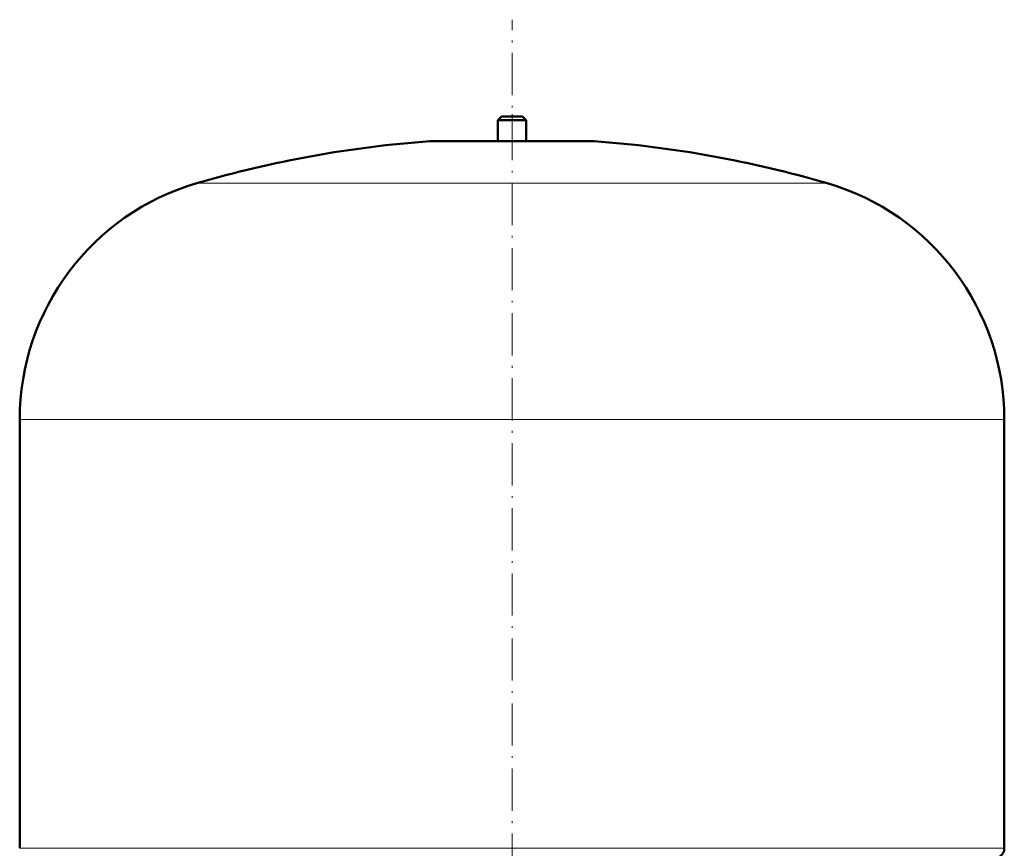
# Model space of a CAD drawing. Extents: x -1351 to 1763, y -1300 to 612.
# Tile 18 of 80: x -845 to -565, y 236 to 472. Entities that reach past the tile are written whole.
import ezdxf

# ---------------------------------------------------------------- set-up
doc = ezdxf.new("R2010")
doc.units = 0
doc.linetypes.add('DASHDOT', pattern=[18.5, 12, -3, 0.5, -3])

msp = doc.modelspace()

# ---------------------------------------------------------------- linework, layer by layer
at = {"color": 7, "linetype": 'DASHDOT', "lineweight": 18}
msp.add_line((-705.13, -86.2), (-705.13, 471.77), dxfattribs=at)
at = {"color": 7, "lineweight": 50}
for p, q in [((-708.13, 444.23), (-709.13, 443.23)), ((-709.13, 443.23), (-705.13, 443.23)), ((-709.13, 443.23), (-709.13, 437.23)), ((-708.13, 444.23), (-705.13, 444.23)), ((-705.13, 444.23), (-702.13, 444.23)), ((-705.13, 443.23), (-701.13, 443.23)), ((-702.13, 444.23), (-701.13, 443.23)), ((-701.13, 443.23), (-701.13, 437.23)), ((-728.13, 437.23), (-682.13, 437.23)), ((-845.13, 236.11), (-845.13, 358.07)), ((-565.13, 236.11), (-565.13, 358.07))]:
    msp.add_line(p, q, dxfattribs=at)
at = {"color": 7, "linetype": 'DASHDOT', "lineweight": 18, "ltscale": 0.210416}
msp.add_line((-705.13, 444.93), (-705.13, 436.51), dxfattribs=at)
at = {"color": 7, "lineweight": 18}
for p, q in [((-705.13, 437.21), (-728.5, 437.21)), ((-681.77, 437.21), (-705.13, 437.21)), ((-705.13, 425.27), (-794.73, 425.27)), ((-615.53, 425.27), (-705.13, 425.27)), ((-705.13, 358.07), (-845.13, 358.07)), ((-565.13, 358.07), (-705.13, 358.07)), ((-845.13, 236.11), (-705.13, 236.11)), ((-705.13, 236.11), (-565.13, 236.11))]:
    msp.add_line(p, q, dxfattribs=at)
at = {"color": 7, "lineweight": 50}
for centre, radius, start, end in [((-705.13, 118.07), 320, 94.1872, 106.2602), ((-728.13, 432.23), 5, 89.998, 94.1872), ((-682.13, 432.23), 5, 85.8128, 90.002), ((-705.13, 118.07), 320, 73.7398, 85.8128), ((-775.13, 358.07), 70, 106.2602, 180), ((-635.13, 358.07), 70, 0, 73.7398), ((-567.83, 236.11), 2.7, 302.579, 360)]:
    msp.add_arc(centre, radius, start, end, dxfattribs=at)

doc.saveas('drawing.dxf')
